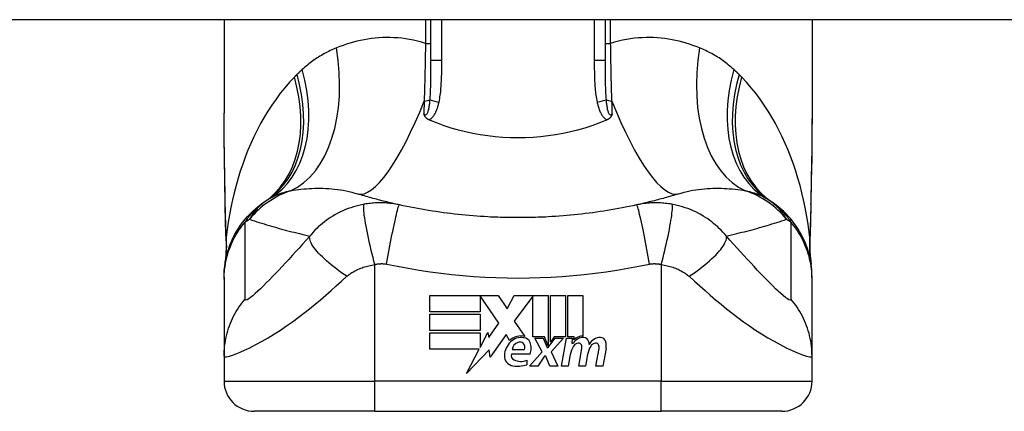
# Model space of a CAD drawing. Header units: inches. Extents: x 7 to 228, y 17 to 114.
# Tile 78 of 143: x 30.495 to 31.781, y 112.274 to 112.785. Entities that reach past the tile are written whole.
import ezdxf

# ---------------------------------------------------------------- set-up
doc = ezdxf.new("R2010")
doc.units = ezdxf.units.IN
doc.header["$MEASUREMENT"] = 0
doc.layers.add('Visible Edges(ANSI)', color=7, linetype='Continuous', lineweight=25)
doc.layers.add('Visible Tangent Edges(ANSI)', color=7, linetype='Continuous', lineweight=25)

msp = doc.modelspace()

# ---------------------------------------------------------------- linework, layer by layer
at = {"layer": 'Visible Edges(ANSI)'}
for p, q in [((54.9486, 112.7852), (7.3436, 112.7852)), ((30.7622, 112.7852), (30.7622, 112.6632)), ((31.0319, 112.7852), (31.0319, 112.7318)), ((31.2603, 112.7318), (31.2603, 112.7852)), ((31.53, 112.7852), (31.53, 112.6632)), ((30.7622, 112.4491), (30.7622, 112.4466)), ((31.53, 112.4466), (31.53, 112.4491)), ((30.7622, 112.4466), (30.7622, 112.3462)), ((31.53, 112.3462), (31.53, 112.4466)), ((31.0308, 112.4254), (31.12, 112.4254)), ((31.0308, 112.404), (31.0308, 112.4254)), ((31.0966, 112.425), (31.0966, 112.404)), ((31.1212, 112.3892), (31.0966, 112.425)), ((31.12, 112.4254), (31.1318, 112.408)), ((31.1318, 112.408), (31.141, 112.4254)), ((31.141, 112.4254), (31.1856, 112.4254)), ((31.1656, 112.4246), (31.1412, 112.3919)), ((31.1656, 112.3715), (31.1656, 112.4246)), ((31.1856, 112.4254), (31.1856, 112.3597)), ((31.1884, 112.3646), (31.1884, 112.4254)), ((31.1884, 112.4254), (31.2082, 112.4254)), ((31.2082, 112.4254), (31.2082, 112.3715)), ((31.211, 112.3715), (31.211, 112.4254)), ((31.211, 112.4254), (31.2308, 112.4254)), ((31.2308, 112.4254), (31.2308, 112.3724)), ((31.0966, 112.404), (31.0308, 112.404)), ((31.0308, 112.3798), (31.0308, 112.4012)), ((31.0308, 112.4012), (31.0966, 112.4012)), ((31.0966, 112.4012), (31.0966, 112.3798)), ((31.1081, 112.3705), (31.1212, 112.3892)), ((31.1412, 112.3919), (31.155, 112.372)), ((31.0966, 112.3798), (31.0308, 112.3798)), ((31.0308, 112.3768), (31.0966, 112.3768)), ((31.0308, 112.3554), (31.0308, 112.3768)), ((31.0966, 112.3576), (31.1068, 112.3772)), ((31.0966, 112.3768), (31.0966, 112.3576)), ((31.1068, 112.3772), (31.1081, 112.3705)), ((31.1304, 112.3743), (31.1095, 112.345)), ((31.1351, 112.3666), (31.1304, 112.3743)), ((31.1806, 112.3715), (31.1656, 112.3715)), ((31.1856, 112.3597), (31.1806, 112.3715)), ((31.1934, 112.3715), (31.1884, 112.3646)), ((31.2082, 112.3715), (31.1934, 112.3715)), ((31.2192, 112.3715), (31.211, 112.3715)), ((31.2189, 112.3674), (31.2192, 112.3715)), ((31.1774, 112.3518), (31.1682, 112.3696)), ((31.1682, 112.3696), (31.179, 112.3696)), ((31.179, 112.3696), (31.1842, 112.3574)), ((31.1856, 112.3574), (31.1945, 112.3696)), ((31.2054, 112.3696), (31.1892, 112.3519)), ((31.1945, 112.3696), (31.2054, 112.3696)), ((31.2028, 112.3332), (31.2092, 112.3696)), ((31.2092, 112.3696), (31.2168, 112.3696)), ((31.2168, 112.3696), (31.2163, 112.3632)), ((31.2163, 112.3632), (31.2182, 112.3632)), ((30.7622, 112.3462), (30.7622, 112.3137)), ((31.0955, 112.3554), (31.0308, 112.3554)), ((31.0789, 112.3236), (31.0955, 112.3554)), ((31.1082, 112.3544), (31.0789, 112.3236)), ((31.1095, 112.345), (31.1082, 112.3544)), ((31.1618, 112.349), (31.1374, 112.349)), ((31.1384, 112.355), (31.1544, 112.355)), ((31.161, 112.3332), (31.1774, 112.3518)), ((31.1808, 112.3462), (31.1718, 112.3332)), ((31.1824, 112.3462), (31.1808, 112.3462)), ((31.1874, 112.3332), (31.1824, 112.3462)), ((31.1842, 112.3574), (31.1856, 112.3574)), ((31.1892, 112.3519), (31.1982, 112.3332)), ((31.2143, 112.3482), (31.2116, 112.3332)), ((31.2254, 112.3332), (31.2295, 112.3562)), ((31.2369, 112.3482), (31.2342, 112.3332)), ((31.2478, 112.3332), (31.2519, 112.3562)), ((31.2611, 112.3561), (31.2566, 112.3332)), ((31.53, 112.3137), (31.53, 112.3462)), ((31.1574, 112.341), (31.1574, 112.335)), ((31.1718, 112.3332), (31.161, 112.3332)), ((31.1982, 112.3332), (31.1874, 112.3332)), ((31.2116, 112.3332), (31.2028, 112.3332)), ((31.2342, 112.3332), (31.2254, 112.3332)), ((31.2566, 112.3332), (31.2478, 112.3332)), ((30.9591, 112.2743), (30.8016, 112.2743)), ((30.9591, 112.2743), (31.3331, 112.2743)), ((31.4906, 112.2743), (31.3331, 112.2743))]:
    msp.add_line(p, q, dxfattribs=at)
at = {"layer": 'Visible Edges(ANSI)', "flags": 128}
for points in [[(30.7637, 112.5447), (30.7632, 112.5748), (30.7627, 112.6047), (30.7624, 112.6342), (30.7622, 112.6632)], [(31.0301, 112.6544), (31.0297, 112.6546), (31.0292, 112.6548), (31.0288, 112.6551), (31.0283, 112.6553), (31.0279, 112.6556), (31.0275, 112.6559), (31.0271, 112.6562), (31.0267, 112.6565), (31.0264, 112.6568), (31.026, 112.6572), (31.0257, 112.6575), (31.0254, 112.6579), (31.0251, 112.6582), (31.0249, 112.6586), (31.0246, 112.659), (31.0244, 112.6593), (31.0242, 112.6597), (31.024, 112.6601), (31.0239, 112.6605), (31.0237, 112.6608), (31.0236, 112.6612), (31.0234, 112.6616), (31.0233, 112.662), (31.0232, 112.6624)], [(31.0319, 112.6536), (31.0319, 112.6537), (31.0318, 112.6537), (31.0317, 112.6537), (31.0316, 112.6538), (31.0316, 112.6538), (31.0315, 112.6538), (31.0314, 112.6539), (31.0313, 112.6539), (31.0313, 112.6539), (31.0312, 112.654), (31.0311, 112.654), (31.031, 112.654), (31.031, 112.6541), (31.0309, 112.6541), (31.0308, 112.6541), (31.0307, 112.6542), (31.0307, 112.6542), (31.0306, 112.6542), (31.0305, 112.6542), (31.0304, 112.6543), (31.0304, 112.6543), (31.0303, 112.6543), (31.0302, 112.6544), (31.0301, 112.6544)], [(31.2621, 112.6544), (31.262, 112.6544), (31.2619, 112.6543), (31.2618, 112.6543), (31.2618, 112.6543), (31.2617, 112.6542), (31.2616, 112.6542), (31.2615, 112.6542), (31.2615, 112.6542), (31.2614, 112.6541), (31.2613, 112.6541), (31.2612, 112.6541), (31.2612, 112.654), (31.2611, 112.654), (31.261, 112.654), (31.2609, 112.6539), (31.2609, 112.6539), (31.2608, 112.6539), (31.2607, 112.6538), (31.2607, 112.6538), (31.2606, 112.6538), (31.2605, 112.6537), (31.2604, 112.6537), (31.2604, 112.6537), (31.2603, 112.6536)], [(31.269, 112.6624), (31.2689, 112.662), (31.2688, 112.6616), (31.2687, 112.6612), (31.2685, 112.6608), (31.2684, 112.6605), (31.2682, 112.6601), (31.268, 112.6597), (31.2678, 112.6593), (31.2676, 112.659), (31.2673, 112.6586), (31.2671, 112.6582), (31.2668, 112.6579), (31.2665, 112.6575), (31.2662, 112.6572), (31.2658, 112.6568), (31.2655, 112.6565), (31.2651, 112.6562), (31.2647, 112.6559), (31.2643, 112.6556), (31.2639, 112.6553), (31.2634, 112.6551), (31.263, 112.6548), (31.2625, 112.6546), (31.2621, 112.6544)], [(31.53, 112.6632), (31.5298, 112.6342), (31.5295, 112.6047), (31.529, 112.5748), (31.5285, 112.5447)], [(31.2603, 112.6536), (31.2514, 112.6501), (31.2424, 112.6468), (31.2332, 112.6438), (31.2239, 112.6412), (31.2144, 112.6388), (31.2049, 112.6367), (31.1952, 112.635), (31.1854, 112.6335), (31.1756, 112.6324), (31.1658, 112.6316), (31.1559, 112.6311), (31.146, 112.631), (31.1361, 112.6311), (31.1262, 112.6316), (31.1163, 112.6324), (31.1065, 112.6335), (31.0968, 112.635), (31.0872, 112.6367), (31.0777, 112.6388), (31.0683, 112.6412), (31.059, 112.6438), (31.0498, 112.6468), (31.0408, 112.6501), (31.0319, 112.6536)], [(30.9914, 112.5435), (30.989, 112.5441), (30.9866, 112.5446), (30.9843, 112.5451), (30.982, 112.5457), (30.9796, 112.5462), (30.9773, 112.5468), (30.975, 112.5474), (30.9727, 112.5479), (30.9704, 112.5485), (30.9681, 112.5491), (30.9658, 112.5497), (30.9635, 112.5503), (30.9612, 112.5509), (30.959, 112.5515), (30.9567, 112.5521), (30.9544, 112.5527), (30.9522, 112.5534), (30.9499, 112.554), (30.9477, 112.5547), (30.9455, 112.5553), (30.9432, 112.556), (30.941, 112.5567), (30.9388, 112.5573), (30.9366, 112.558)], [(31.3556, 112.558), (31.3534, 112.5573), (31.3512, 112.5567), (31.349, 112.556), (31.3467, 112.5553), (31.3445, 112.5547), (31.3423, 112.554), (31.34, 112.5534), (31.3378, 112.5527), (31.3355, 112.5521), (31.3333, 112.5515), (31.331, 112.5509), (31.3287, 112.5503), (31.3264, 112.5497), (31.3241, 112.5491), (31.3218, 112.5485), (31.3195, 112.5479), (31.3172, 112.5474), (31.3149, 112.5468), (31.3126, 112.5462), (31.3102, 112.5457), (31.3079, 112.5451), (31.3056, 112.5446), (31.3032, 112.5441), (31.3008, 112.5435)], [(30.7622, 112.4491), (30.7623, 112.4537), (30.7626, 112.4584), (30.7631, 112.4631), (30.7637, 112.4678), (30.7646, 112.4725), (30.7657, 112.4772), (30.7669, 112.4819), (30.7684, 112.4866), (30.77, 112.4912), (30.7718, 112.4957), (30.7739, 112.5002), (30.7761, 112.5046), (30.7785, 112.5088), (30.7811, 112.513), (30.7838, 112.5171), (30.7867, 112.521), (30.7897, 112.5248), (30.7929, 112.5285), (30.7962, 112.532), (30.7997, 112.5353), (30.8032, 112.5385), (30.8068, 112.5415), (30.8106, 112.5444), (30.8144, 112.547)], [(30.765, 112.4966), (30.7642, 112.5204), (30.7637, 112.5447)], [(31.1067, 112.528), (31.1019, 112.5283), (31.097, 112.5286), (31.0922, 112.5289), (31.0873, 112.5293), (31.0825, 112.5297), (31.0776, 112.5301), (31.0728, 112.5306), (31.0679, 112.5311), (31.0631, 112.5317), (31.0583, 112.5322), (31.0535, 112.5328), (31.0486, 112.5334), (31.0438, 112.5341), (31.039, 112.5348), (31.0342, 112.5355), (31.0294, 112.5363), (31.0246, 112.5371), (31.0199, 112.5379), (31.0151, 112.5388), (31.0103, 112.5397), (31.0056, 112.5406), (31.0008, 112.5415), (30.9961, 112.5425), (30.9914, 112.5435)], [(31.3008, 112.5435), (31.2961, 112.5425), (31.2914, 112.5415), (31.2866, 112.5406), (31.2819, 112.5397), (31.2771, 112.5388), (31.2724, 112.5379), (31.2676, 112.5371), (31.2628, 112.5363), (31.258, 112.5355), (31.2532, 112.5348), (31.2484, 112.5341), (31.2436, 112.5334), (31.2388, 112.5328), (31.2339, 112.5322), (31.2291, 112.5317), (31.2243, 112.5311), (31.2194, 112.5306), (31.2146, 112.5301), (31.2097, 112.5297), (31.2049, 112.5293), (31.2, 112.5289), (31.1952, 112.5286), (31.1903, 112.5283), (31.1855, 112.528)], [(31.53, 112.4491), (31.5299, 112.4537), (31.5296, 112.4584), (31.5291, 112.4631), (31.5285, 112.4678), (31.5276, 112.4725), (31.5266, 112.4772), (31.5253, 112.4819), (31.5239, 112.4866), (31.5222, 112.4912), (31.5204, 112.4957), (31.5183, 112.5002), (31.5161, 112.5046), (31.5137, 112.5088), (31.5112, 112.513), (31.5084, 112.5171), (31.5055, 112.521), (31.5025, 112.5248), (31.4993, 112.5285), (31.496, 112.532), (31.4925, 112.5353), (31.489, 112.5385), (31.4854, 112.5415), (31.4816, 112.5444), (31.4778, 112.547)], [(31.5285, 112.5447), (31.528, 112.5204), (31.5272, 112.4966)], [(31.1855, 112.528), (31.1822, 112.5278), (31.1789, 112.5277), (31.1756, 112.5276), (31.1724, 112.5274), (31.1691, 112.5273), (31.1658, 112.5272), (31.1625, 112.5271), (31.1592, 112.5271), (31.1559, 112.527), (31.1527, 112.527), (31.1494, 112.527), (31.1461, 112.527), (31.1428, 112.527), (31.1395, 112.527), (31.1363, 112.527), (31.133, 112.5271), (31.1297, 112.5271), (31.1264, 112.5272), (31.1231, 112.5273), (31.1199, 112.5274), (31.1166, 112.5276), (31.1133, 112.5277), (31.11, 112.5278), (31.1067, 112.528)], [(30.765, 112.4966), (30.765, 112.4814), (30.7635, 112.4663)], [(31.5272, 112.4966), (31.5272, 112.4814), (31.5287, 112.4663)]]:
    msp.add_lwpolyline(points, dxfattribs=at)
at = {"layer": 'Visible Edges(ANSI)'}
for centre, radius, start, end in [((30.8834, 112.4511), 0.1181, 121.3001, 123.5208), ((31.4088, 112.4511), 0.1181, 56.4792, 58.6999), ((31.1461, 112.0545), 0.5938, 123.5208, 123.9621), ((31.1461, 112.0545), 0.5938, 56.0379, 56.4792), ((31.1501, 112.3506), 0.022, 77.079, 133.1785), ((31.2305, 112.3564), 0.016, 88.7952, 136.5849), ((31.1547, 112.3458), 0.0265, 134.1684, 176.5646), ((31.1501, 112.3506), 0.0199, 80.4085, 134.1684), ((31.1495, 112.3537), 0.0112, 109.3797, 172.9975), ((31.1483, 112.3573), 0.0073, 51.1652, 109.3797), ((31.1488, 112.3581), 0.00637, 331.4547, 51.1652), ((31.1526, 112.3601), 0.0101, 23.8445, 85.0802), ((31.1446, 112.3566), 0.0188, 336.1555, 23.8445), ((31.2448, 112.3428), 0.031, 147.5992, 170), ((31.2317, 112.3546), 0.016, 89.4776, 147.4114), ((31.2257, 112.3549), 0.0084, 96.03, 147.5992), ((31.2253, 112.3593), 0.004, 23.5571, 96.03), ((31.2214, 112.3576), 0.0082, 350, 23.5571), ((31.2318, 112.3638), 0.00676, 16.9928, 89.4776), ((31.2675, 112.3433), 0.031, 148.5584, 170.8257), ((31.2199, 112.3602), 0.0192, 3.6169, 16.9928), ((31.2537, 112.3542), 0.0164, 89.6788, 153.9508), ((31.2481, 112.3549), 0.0084, 96.1027, 147.6083), ((31.2477, 112.3593), 0.004, 23.5487, 96.1027), ((31.2438, 112.3576), 0.0082, 349.9922, 23.5487), ((31.2538, 112.3636), 0.007, 18.4748, 89.6788), ((31.2422, 112.3597), 0.0192, 349, 18.4748), ((31.1414, 112.3466), 0.0132, 176.5646, 261.5605), ((31.1436, 112.3472), 0.0064, 163.5261, 244.6784), ((31.1454, 112.3737), 0.0405, 261.5605, 287.3343), ((31.1496, 112.3599), 0.0205, 244.6784, 292.5609), ((30.8016, 112.3137), 0.0394, 180, 270), ((31.4906, 112.3137), 0.0394, 270, 0)]:
    msp.add_arc(centre, radius, start, end, dxfattribs=at)
at = {"layer": 'Visible Tangent Edges(ANSI)'}
for p, q in [((31.0252, 112.7852), (31.0252, 112.7542)), ((31.0465, 112.7318), (31.0465, 112.7852)), ((31.2457, 112.7852), (31.2457, 112.7318)), ((31.267, 112.7542), (31.267, 112.7852)), ((31.0252, 112.7542), (31.0319, 112.7542)), ((31.2603, 112.7542), (31.267, 112.7542)), ((31.0465, 112.7318), (31.0319, 112.7318)), ((31.2603, 112.7318), (31.2457, 112.7318)), ((30.9591, 112.3137), (30.9591, 112.4658)), ((31.3331, 112.4658), (31.3331, 112.3137)), ((30.7622, 112.3137), (30.9591, 112.3137)), ((31.3331, 112.3137), (30.9591, 112.3137)), ((30.9591, 112.2743), (30.9591, 112.3137)), ((31.3331, 112.2743), (31.3331, 112.3137)), ((31.3331, 112.3137), (31.53, 112.3137))]:
    msp.add_line(p, q, dxfattribs=at)
at = {"layer": 'Visible Tangent Edges(ANSI)', "flags": 128}
for points in [[(31.0252, 112.7542), (31.02, 112.7558), (31.0148, 112.7572), (31.0096, 112.7583), (31.0045, 112.7594), (30.9993, 112.7602), (30.9942, 112.7609), (30.9891, 112.7614), (30.9841, 112.7617), (30.9791, 112.7619), (30.9741, 112.7619), (30.9691, 112.7618), (30.9642, 112.7615), (30.9594, 112.7611), (30.9546, 112.7605), (30.9498, 112.7598), (30.945, 112.759), (30.9404, 112.7581), (30.9357, 112.757), (30.9312, 112.7559), (30.9266, 112.7546), (30.9221, 112.7532), (30.9177, 112.7517), (30.9134, 112.7501), (30.9091, 112.7484)], [(31.3831, 112.7484), (31.3788, 112.7501), (31.3745, 112.7517), (31.3701, 112.7532), (31.3656, 112.7546), (31.3611, 112.7559), (31.3565, 112.757), (31.3518, 112.7581), (31.3472, 112.759), (31.3424, 112.7598), (31.3377, 112.7605), (31.3328, 112.7611), (31.328, 112.7615), (31.3231, 112.7618), (31.3181, 112.7619), (31.3132, 112.7619), (31.3081, 112.7617), (31.3031, 112.7614), (31.298, 112.7609), (31.2929, 112.7602), (31.2877, 112.7594), (31.2826, 112.7583), (31.2774, 112.7572), (31.2722, 112.7558), (31.267, 112.7542)], [(30.9091, 112.7484), (30.907, 112.7476), (30.905, 112.7467), (30.903, 112.7458), (30.901, 112.7449), (30.899, 112.7439), (30.8971, 112.743), (30.8951, 112.7419), (30.8932, 112.7409), (30.8912, 112.7398), (30.8893, 112.7387), (30.8874, 112.7376), (30.8856, 112.7365), (30.8837, 112.7353), (30.8819, 112.7341), (30.88, 112.7328), (30.8782, 112.7315), (30.8764, 112.7302), (30.8746, 112.7289), (30.8729, 112.7275), (30.8711, 112.7261), (30.8694, 112.7247), (30.8677, 112.7232), (30.866, 112.7217), (30.8643, 112.7202)], [(31.0252, 112.7542), (31.0251, 112.751), (31.0251, 112.7478), (31.0251, 112.7446), (31.025, 112.7414), (31.0249, 112.7382), (31.0249, 112.735), (31.0248, 112.7318), (31.0248, 112.7286), (31.0247, 112.7255), (31.0247, 112.7223), (31.0246, 112.7191), (31.0245, 112.716), (31.0245, 112.7129), (31.0244, 112.7097), (31.0243, 112.7066), (31.0242, 112.7035), (31.0241, 112.7004), (31.0241, 112.6973), (31.024, 112.6942), (31.0239, 112.6912), (31.0238, 112.6881), (31.0237, 112.6851), (31.0236, 112.6821), (31.0235, 112.6791)], [(31.2687, 112.6791), (31.2686, 112.6821), (31.2685, 112.6851), (31.2684, 112.6881), (31.2683, 112.6912), (31.2682, 112.6942), (31.2681, 112.6973), (31.2681, 112.7004), (31.268, 112.7035), (31.2679, 112.7066), (31.2678, 112.7097), (31.2678, 112.7129), (31.2677, 112.716), (31.2676, 112.7191), (31.2676, 112.7223), (31.2675, 112.7255), (31.2674, 112.7286), (31.2674, 112.7318), (31.2673, 112.735), (31.2673, 112.7382), (31.2672, 112.7414), (31.2672, 112.7446), (31.2671, 112.7478), (31.2671, 112.751), (31.267, 112.7542)], [(31.4279, 112.7202), (31.4262, 112.7217), (31.4245, 112.7232), (31.4228, 112.7247), (31.4211, 112.7261), (31.4193, 112.7275), (31.4176, 112.7289), (31.4158, 112.7302), (31.414, 112.7315), (31.4122, 112.7328), (31.4104, 112.7341), (31.4085, 112.7353), (31.4066, 112.7365), (31.4048, 112.7376), (31.4029, 112.7387), (31.401, 112.7398), (31.399, 112.7409), (31.3971, 112.7419), (31.3951, 112.743), (31.3932, 112.7439), (31.3912, 112.7449), (31.3892, 112.7458), (31.3872, 112.7467), (31.3852, 112.7476), (31.3831, 112.7484)], [(31.0319, 112.7318), (31.0319, 112.7296), (31.0319, 112.7273), (31.0319, 112.7251), (31.0319, 112.7229), (31.0319, 112.7207), (31.0319, 112.7185), (31.0319, 112.7163), (31.0319, 112.7141), (31.0319, 112.7119), (31.0318, 112.7098), (31.0318, 112.7076), (31.0318, 112.7055), (31.0318, 112.7034), (31.0317, 112.7012), (31.0317, 112.6991), (31.0316, 112.697), (31.0315, 112.695), (31.0315, 112.6929), (31.0314, 112.6908), (31.0313, 112.6888), (31.0312, 112.6868), (31.0311, 112.6848), (31.031, 112.6828), (31.0308, 112.6809)], [(31.043, 112.6777), (31.0434, 112.68), (31.0438, 112.6822), (31.0442, 112.6844), (31.0445, 112.6866), (31.0448, 112.6889), (31.0451, 112.6911), (31.0453, 112.6934), (31.0455, 112.6957), (31.0457, 112.6979), (31.0458, 112.7002), (31.0459, 112.7024), (31.0461, 112.7047), (31.0462, 112.7069), (31.0462, 112.7092), (31.0463, 112.7115), (31.0464, 112.7137), (31.0464, 112.716), (31.0464, 112.7182), (31.0465, 112.7205), (31.0465, 112.7228), (31.0465, 112.725), (31.0465, 112.7273), (31.0465, 112.7295), (31.0465, 112.7318)], [(31.2457, 112.7318), (31.2457, 112.7295), (31.2457, 112.7273), (31.2457, 112.725), (31.2457, 112.7228), (31.2457, 112.7205), (31.2458, 112.7182), (31.2458, 112.716), (31.2459, 112.7137), (31.2459, 112.7115), (31.246, 112.7092), (31.2461, 112.7069), (31.2461, 112.7047), (31.2463, 112.7024), (31.2464, 112.7002), (31.2465, 112.6979), (31.2467, 112.6957), (31.2469, 112.6934), (31.2471, 112.6911), (31.2474, 112.6889), (31.2477, 112.6866), (31.248, 112.6844), (31.2484, 112.6822), (31.2488, 112.68), (31.2493, 112.6777)], [(31.2614, 112.6809), (31.2613, 112.6828), (31.2611, 112.6848), (31.261, 112.6868), (31.2609, 112.6888), (31.2608, 112.6908), (31.2607, 112.6929), (31.2607, 112.695), (31.2606, 112.697), (31.2605, 112.6991), (31.2605, 112.7012), (31.2605, 112.7034), (31.2604, 112.7055), (31.2604, 112.7076), (31.2604, 112.7098), (31.2603, 112.7119), (31.2603, 112.7141), (31.2603, 112.7163), (31.2603, 112.7185), (31.2603, 112.7207), (31.2603, 112.7229), (31.2603, 112.7251), (31.2603, 112.7273), (31.2603, 112.7296), (31.2603, 112.7318)], [(30.8643, 112.7202), (30.864, 112.72), (30.8637, 112.7197), (30.8634, 112.7194), (30.8631, 112.7192), (30.8629, 112.7189), (30.8626, 112.7186), (30.8623, 112.7184), (30.862, 112.7181), (30.8617, 112.7178), (30.8614, 112.7175), (30.8611, 112.7173), (30.8609, 112.717), (30.8606, 112.7167), (30.8603, 112.7164), (30.86, 112.7162), (30.8597, 112.7159), (30.8594, 112.7156), (30.8592, 112.7153), (30.8589, 112.7151), (30.8586, 112.7148), (30.8583, 112.7145), (30.858, 112.7142), (30.8578, 112.714), (30.8575, 112.7137)], [(31.4347, 112.7137), (31.4344, 112.714), (31.4342, 112.7142), (31.4339, 112.7145), (31.4336, 112.7148), (31.4333, 112.7151), (31.433, 112.7153), (31.4328, 112.7156), (31.4325, 112.7159), (31.4322, 112.7162), (31.4319, 112.7164), (31.4316, 112.7167), (31.4314, 112.717), (31.4311, 112.7173), (31.4308, 112.7175), (31.4305, 112.7178), (31.4302, 112.7181), (31.4299, 112.7184), (31.4296, 112.7186), (31.4294, 112.7189), (31.4291, 112.7192), (31.4288, 112.7194), (31.4285, 112.7197), (31.4282, 112.72), (31.4279, 112.7202)], [(30.8541, 112.7103), (30.8478, 112.7035), (30.8416, 112.6965), (30.8357, 112.6892), (30.8301, 112.6817), (30.8247, 112.6739), (30.8195, 112.666), (30.8146, 112.6579), (30.8099, 112.6496), (30.8055, 112.6412), (30.8012, 112.6326), (30.7973, 112.6239), (30.7935, 112.615), (30.7899, 112.606), (30.7866, 112.5969), (30.7835, 112.5877), (30.7806, 112.5784), (30.7779, 112.569), (30.7755, 112.5595), (30.7732, 112.55), (30.7712, 112.5404), (30.7694, 112.5307), (30.7678, 112.5211), (30.7664, 112.5114), (30.7652, 112.5016)], [(30.8575, 112.7137), (30.8573, 112.7135), (30.8572, 112.7134), (30.8571, 112.7133), (30.8569, 112.7131), (30.8568, 112.713), (30.8566, 112.7128), (30.8565, 112.7127), (30.8564, 112.7126), (30.8562, 112.7124), (30.8561, 112.7123), (30.8559, 112.7121), (30.8558, 112.712), (30.8557, 112.7119), (30.8555, 112.7117), (30.8554, 112.7116), (30.8552, 112.7114), (30.8551, 112.7113), (30.855, 112.7111), (30.8548, 112.711), (30.8547, 112.7109), (30.8545, 112.7107), (30.8544, 112.7106), (30.8543, 112.7104), (30.8541, 112.7103)], [(31.4381, 112.7103), (31.4379, 112.7104), (31.4378, 112.7106), (31.4377, 112.7107), (31.4375, 112.7109), (31.4374, 112.711), (31.4372, 112.7111), (31.4371, 112.7113), (31.437, 112.7114), (31.4368, 112.7116), (31.4367, 112.7117), (31.4365, 112.7119), (31.4364, 112.712), (31.4363, 112.7121), (31.4361, 112.7123), (31.436, 112.7124), (31.4358, 112.7126), (31.4357, 112.7127), (31.4356, 112.7128), (31.4354, 112.713), (31.4353, 112.7131), (31.4351, 112.7133), (31.435, 112.7134), (31.4349, 112.7135), (31.4347, 112.7137)], [(31.527, 112.5016), (31.5258, 112.5114), (31.5244, 112.5211), (31.5228, 112.5307), (31.521, 112.5404), (31.519, 112.55), (31.5167, 112.5595), (31.5143, 112.569), (31.5116, 112.5784), (31.5087, 112.5877), (31.5056, 112.5969), (31.5023, 112.606), (31.4987, 112.615), (31.495, 112.6238), (31.491, 112.6326), (31.4868, 112.6412), (31.4823, 112.6496), (31.4776, 112.6579), (31.4727, 112.666), (31.4675, 112.6739), (31.4621, 112.6817), (31.4565, 112.6892), (31.4506, 112.6965), (31.4445, 112.7035), (31.4381, 112.7103)], [(31.0308, 112.6809), (31.0307, 112.6795), (31.0306, 112.6781), (31.0304, 112.6768), (31.0303, 112.6754), (31.0301, 112.6741), (31.0299, 112.6728), (31.0298, 112.6715), (31.0295, 112.6703), (31.0293, 112.6691), (31.0291, 112.6679), (31.0288, 112.6668), (31.0285, 112.6657), (31.0282, 112.6647), (31.0279, 112.6638), (31.0275, 112.6629), (31.0271, 112.6622), (31.0266, 112.6616), (31.0262, 112.6612), (31.0257, 112.6609), (31.0252, 112.6608), (31.0246, 112.661), (31.0241, 112.6613), (31.0236, 112.6617), (31.0232, 112.6624)], [(31.269, 112.6624), (31.2686, 112.6617), (31.2681, 112.6613), (31.2676, 112.661), (31.267, 112.6608), (31.2665, 112.6609), (31.266, 112.6612), (31.2656, 112.6616), (31.2651, 112.6622), (31.2647, 112.6629), (31.2643, 112.6638), (31.264, 112.6647), (31.2637, 112.6657), (31.2634, 112.6668), (31.2631, 112.6679), (31.2629, 112.6691), (31.2627, 112.6703), (31.2625, 112.6715), (31.2623, 112.6728), (31.2621, 112.6741), (31.2619, 112.6754), (31.2618, 112.6768), (31.2616, 112.6781), (31.2615, 112.6795), (31.2614, 112.6809)], [(31.0235, 112.6791), (31.0235, 112.6784), (31.0235, 112.6777), (31.0235, 112.677), (31.0235, 112.6763), (31.0234, 112.6756), (31.0234, 112.6749), (31.0234, 112.6742), (31.0234, 112.6735), (31.0234, 112.6728), (31.0234, 112.6721), (31.0234, 112.6714), (31.0233, 112.6707), (31.0233, 112.67), (31.0233, 112.6693), (31.0233, 112.6686), (31.0233, 112.6679), (31.0233, 112.6672), (31.0233, 112.6665), (31.0232, 112.6658), (31.0232, 112.6651), (31.0232, 112.6644), (31.0232, 112.6637), (31.0232, 112.663), (31.0232, 112.6624)], [(31.0301, 112.6544), (31.0311, 112.655), (31.032, 112.6557), (31.0329, 112.6564), (31.0337, 112.6572), (31.0345, 112.6581), (31.0352, 112.6589), (31.0359, 112.6598), (31.0365, 112.6608), (31.0371, 112.6617), (31.0377, 112.6627), (31.0382, 112.6637), (31.0387, 112.6647), (31.0392, 112.6658), (31.0396, 112.6668), (31.0401, 112.6679), (31.0405, 112.669), (31.0408, 112.67), (31.0412, 112.6711), (31.0415, 112.6722), (31.0419, 112.6733), (31.0422, 112.6744), (31.0424, 112.6755), (31.0427, 112.6766), (31.043, 112.6777)], [(31.2493, 112.6777), (31.2495, 112.6766), (31.2498, 112.6755), (31.2501, 112.6744), (31.2504, 112.6733), (31.2507, 112.6722), (31.251, 112.6711), (31.2514, 112.67), (31.2517, 112.669), (31.2521, 112.6679), (31.2526, 112.6668), (31.253, 112.6658), (31.2535, 112.6647), (31.254, 112.6637), (31.2545, 112.6627), (31.2551, 112.6617), (31.2557, 112.6608), (31.2563, 112.6598), (31.257, 112.6589), (31.2577, 112.6581), (31.2585, 112.6572), (31.2593, 112.6564), (31.2602, 112.6557), (31.2611, 112.655), (31.2621, 112.6544)], [(31.269, 112.6624), (31.269, 112.663), (31.269, 112.6637), (31.269, 112.6644), (31.269, 112.6651), (31.269, 112.6658), (31.269, 112.6665), (31.2689, 112.6672), (31.2689, 112.6679), (31.2689, 112.6686), (31.2689, 112.6693), (31.2689, 112.67), (31.2689, 112.6707), (31.2689, 112.6714), (31.2688, 112.6721), (31.2688, 112.6728), (31.2688, 112.6735), (31.2688, 112.6742), (31.2688, 112.6749), (31.2688, 112.6756), (31.2688, 112.6763), (31.2687, 112.677), (31.2687, 112.6777), (31.2687, 112.6784), (31.2687, 112.6791)], [(30.7639, 112.5453), (30.7638, 112.5503), (30.7637, 112.5553), (30.7636, 112.5603), (30.7635, 112.5653), (30.7634, 112.5703), (30.7633, 112.5753), (30.7632, 112.5803), (30.7632, 112.5853), (30.7631, 112.5902), (30.763, 112.5952), (30.7629, 112.6001), (30.7628, 112.6051), (30.7627, 112.61), (30.7627, 112.6149), (30.7626, 112.6198), (30.7625, 112.6247), (30.7625, 112.6295), (30.7624, 112.6344), (30.7624, 112.6392), (30.7623, 112.6441), (30.7623, 112.6489), (30.7623, 112.6537), (30.7623, 112.6585), (30.7622, 112.6632)], [(31.53, 112.6632), (31.53, 112.6585), (31.5299, 112.6537), (31.5299, 112.6489), (31.5299, 112.6441), (31.5298, 112.6392), (31.5298, 112.6344), (31.5297, 112.6295), (31.5297, 112.6247), (31.5296, 112.6198), (31.5295, 112.6149), (31.5295, 112.61), (31.5294, 112.6051), (31.5293, 112.6001), (31.5292, 112.5952), (31.5291, 112.5902), (31.529, 112.5853), (31.529, 112.5803), (31.5289, 112.5753), (31.5288, 112.5703), (31.5287, 112.5653), (31.5286, 112.5603), (31.5285, 112.5553), (31.5284, 112.5503), (31.5283, 112.5453)], [(30.8491, 112.5621), (30.8524, 112.5626), (30.8558, 112.5631), (30.8593, 112.5636), (30.8627, 112.564), (30.8663, 112.5644), (30.8698, 112.5647), (30.8734, 112.565), (30.877, 112.5652), (30.8806, 112.5653), (30.8842, 112.5654), (30.8879, 112.5654), (30.8916, 112.5653), (30.8953, 112.5651), (30.899, 112.5649), (30.9028, 112.5646), (30.9066, 112.5642), (30.9103, 112.5638), (30.9141, 112.5632), (30.9179, 112.5626), (30.9217, 112.5618), (30.9255, 112.561), (30.9292, 112.5601), (30.9329, 112.5591), (30.9366, 112.558)], [(31.3556, 112.558), (31.3593, 112.5591), (31.363, 112.5601), (31.3668, 112.561), (31.3705, 112.5618), (31.3743, 112.5626), (31.3781, 112.5632), (31.3819, 112.5638), (31.3856, 112.5642), (31.3894, 112.5646), (31.3932, 112.5649), (31.3969, 112.5651), (31.4006, 112.5653), (31.4043, 112.5654), (31.408, 112.5654), (31.4116, 112.5653), (31.4152, 112.5652), (31.4188, 112.565), (31.4224, 112.5647), (31.426, 112.5644), (31.4295, 112.564), (31.4329, 112.5636), (31.4364, 112.5631), (31.4398, 112.5626), (31.4431, 112.5621)], [(30.822, 112.552), (30.823, 112.5526), (30.824, 112.5532), (30.8249, 112.5537), (30.8259, 112.5542), (30.827, 112.5547), (30.828, 112.5552), (30.829, 112.5557), (30.8301, 112.5562), (30.8312, 112.5567), (30.8323, 112.5571), (30.8334, 112.5576), (30.8345, 112.558), (30.8356, 112.5584), (30.8368, 112.5588), (30.8379, 112.5592), (30.8391, 112.5595), (30.8403, 112.5599), (30.8415, 112.5603), (30.8427, 112.5606), (30.844, 112.5609), (30.8452, 112.5612), (30.8465, 112.5615), (30.8478, 112.5618), (30.8491, 112.5621)], [(31.4431, 112.5621), (31.4444, 112.5618), (31.4457, 112.5615), (31.447, 112.5612), (31.4482, 112.5609), (31.4495, 112.5606), (31.4507, 112.5603), (31.4519, 112.5599), (31.4531, 112.5595), (31.4543, 112.5592), (31.4554, 112.5588), (31.4566, 112.5584), (31.4577, 112.558), (31.4588, 112.5576), (31.4599, 112.5571), (31.461, 112.5567), (31.4621, 112.5562), (31.4632, 112.5557), (31.4642, 112.5552), (31.4652, 112.5547), (31.4663, 112.5542), (31.4673, 112.5537), (31.4682, 112.5532), (31.4692, 112.5526), (31.4702, 112.552)], [(30.7637, 112.5447), (30.7637, 112.5447), (30.7637, 112.5447), (30.7637, 112.5447), (30.7637, 112.5448), (30.7637, 112.5448), (30.7637, 112.5448), (30.7637, 112.5448), (30.7637, 112.5449), (30.7637, 112.5449), (30.7637, 112.5449), (30.7637, 112.5449), (30.7637, 112.545), (30.7638, 112.545), (30.7638, 112.545), (30.7638, 112.545), (30.7638, 112.5451), (30.7638, 112.5451), (30.7638, 112.5451), (30.7638, 112.5451), (30.7638, 112.5452), (30.7638, 112.5452), (30.7638, 112.5452), (30.7639, 112.5452), (30.7639, 112.5453)], [(30.7652, 112.5016), (30.7651, 112.5034), (30.765, 112.5052), (30.7649, 112.507), (30.7649, 112.5088), (30.7648, 112.5106), (30.7647, 112.5124), (30.7647, 112.5142), (30.7646, 112.516), (30.7645, 112.5178), (30.7645, 112.5196), (30.7644, 112.5214), (30.7644, 112.5232), (30.7643, 112.525), (30.7643, 112.5269), (30.7642, 112.5287), (30.7642, 112.5305), (30.7641, 112.5324), (30.7641, 112.5342), (30.764, 112.536), (30.764, 112.5379), (30.764, 112.5397), (30.7639, 112.5416), (30.7639, 112.5434), (30.7639, 112.5453)], [(30.7898, 112.5212), (30.7908, 112.5227), (30.7918, 112.5242), (30.7928, 112.5256), (30.7938, 112.527), (30.7948, 112.5283), (30.7958, 112.5296), (30.7968, 112.5308), (30.7978, 112.5321), (30.7988, 112.5332), (30.7999, 112.5344), (30.8009, 112.5355), (30.8019, 112.5365), (30.8029, 112.5376), (30.804, 112.5386), (30.805, 112.5396), (30.806, 112.5405), (30.807, 112.5414), (30.8081, 112.5423), (30.8091, 112.5431), (30.8102, 112.544), (30.8112, 112.5448), (30.8123, 112.5456), (30.8133, 112.5463), (30.8144, 112.547)], [(30.8182, 112.5496), (30.8168, 112.5486), (30.8155, 112.5477), (30.8142, 112.5468), (30.813, 112.5458), (30.8118, 112.5448), (30.8106, 112.5438), (30.8095, 112.5428), (30.8084, 112.5418), (30.8074, 112.5408), (30.8064, 112.5398), (30.8054, 112.5388), (30.8045, 112.5377), (30.8036, 112.5367), (30.8027, 112.5356), (30.8019, 112.5346), (30.801, 112.5335), (30.8003, 112.5324), (30.7995, 112.5313), (30.7988, 112.5303), (30.7981, 112.5292), (30.7974, 112.5281), (30.7967, 112.527), (30.7961, 112.5259), (30.7955, 112.5248)], [(30.9454, 112.5445), (30.9418, 112.5438), (30.9383, 112.543), (30.9348, 112.5421), (30.9313, 112.5411), (30.9278, 112.5399), (30.9243, 112.5387), (30.9209, 112.5374), (30.9175, 112.5359), (30.9142, 112.5344), (30.9109, 112.5327), (30.9076, 112.5309), (30.9043, 112.529), (30.9012, 112.5271), (30.8985, 112.5252), (30.8958, 112.5234), (30.8932, 112.5214), (30.8907, 112.5194), (30.8882, 112.5173), (30.8857, 112.5152), (30.8833, 112.5129), (30.8809, 112.5106), (30.8786, 112.5082), (30.8763, 112.5056), (30.8741, 112.503)], [(30.9591, 112.4658), (30.9579, 112.4703), (30.9568, 112.4748), (30.9556, 112.4795), (30.9545, 112.4842), (30.9534, 112.4889), (30.9523, 112.4936), (30.9513, 112.4982), (30.9503, 112.5028), (30.9494, 112.5072), (30.9485, 112.5115), (30.9477, 112.5157), (30.947, 112.5196), (30.9464, 112.5233), (30.9459, 112.5267), (30.9454, 112.5298), (30.9451, 112.5327), (30.9448, 112.5353), (30.9446, 112.5375), (30.9446, 112.5394), (30.9446, 112.541), (30.9447, 112.5423), (30.9448, 112.5433), (30.9451, 112.544), (30.9454, 112.5445)], [(30.9914, 112.5435), (30.9896, 112.5439), (30.9877, 112.5443), (30.9859, 112.5446), (30.9841, 112.5449), (30.9823, 112.5452), (30.9804, 112.5454), (30.9786, 112.5456), (30.9767, 112.5458), (30.9749, 112.546), (30.973, 112.5461), (30.9712, 112.5462), (30.9693, 112.5462), (30.9674, 112.5463), (30.9655, 112.5463), (30.9636, 112.5463), (30.9616, 112.5462), (30.9596, 112.5461), (30.9576, 112.546), (30.9556, 112.5458), (30.9535, 112.5456), (30.9515, 112.5454), (30.9495, 112.5451), (30.9474, 112.5448), (30.9454, 112.5445)], [(30.9744, 112.4664), (30.9752, 112.4711), (30.9761, 112.4758), (30.977, 112.4806), (30.9779, 112.4854), (30.9788, 112.4902), (30.9797, 112.495), (30.9806, 112.4997), (30.9815, 112.5044), (30.9825, 112.5089), (30.9833, 112.5132), (30.9842, 112.5173), (30.9851, 112.5212), (30.9859, 112.5249), (30.9866, 112.5282), (30.9874, 112.5312), (30.988, 112.5339), (30.9886, 112.5363), (30.9892, 112.5383), (30.9897, 112.54), (30.9902, 112.5414), (30.9905, 112.5424), (30.9909, 112.5431), (30.9911, 112.5434), (30.9914, 112.5435)], [(31.3469, 112.5445), (31.3448, 112.5448), (31.3427, 112.5451), (31.3407, 112.5454), (31.3386, 112.5456), (31.3366, 112.5458), (31.3346, 112.546), (31.3326, 112.5461), (31.3306, 112.5462), (31.3286, 112.5463), (31.3267, 112.5463), (31.3248, 112.5463), (31.3229, 112.5462), (31.321, 112.5462), (31.3192, 112.5461), (31.3173, 112.546), (31.3155, 112.5458), (31.3136, 112.5456), (31.3118, 112.5454), (31.3099, 112.5452), (31.3081, 112.5449), (31.3063, 112.5446), (31.3045, 112.5443), (31.3026, 112.5439), (31.3008, 112.5435)], [(31.3178, 112.4664), (31.317, 112.4711), (31.3161, 112.4758), (31.3152, 112.4806), (31.3143, 112.4854), (31.3134, 112.4902), (31.3125, 112.495), (31.3116, 112.4997), (31.3107, 112.5044), (31.3098, 112.5089), (31.3089, 112.5132), (31.308, 112.5173), (31.3071, 112.5212), (31.3063, 112.5249), (31.3056, 112.5282), (31.3048, 112.5312), (31.3042, 112.5339), (31.3036, 112.5363), (31.303, 112.5383), (31.3025, 112.54), (31.302, 112.5414), (31.3017, 112.5424), (31.3013, 112.5431), (31.3011, 112.5434), (31.3008, 112.5435)], [(31.3331, 112.4658), (31.3343, 112.4703), (31.3354, 112.4748), (31.3366, 112.4795), (31.3377, 112.4842), (31.3388, 112.4889), (31.3399, 112.4936), (31.3409, 112.4982), (31.3419, 112.5028), (31.3428, 112.5072), (31.3437, 112.5115), (31.3445, 112.5157), (31.3452, 112.5196), (31.3458, 112.5233), (31.3463, 112.5267), (31.3468, 112.5298), (31.3471, 112.5327), (31.3474, 112.5353), (31.3476, 112.5375), (31.3476, 112.5394), (31.3476, 112.541), (31.3476, 112.5423), (31.3474, 112.5433), (31.3472, 112.544), (31.3469, 112.5445)], [(31.4181, 112.503), (31.4159, 112.5056), (31.4136, 112.5082), (31.4113, 112.5106), (31.4089, 112.5129), (31.4065, 112.5152), (31.404, 112.5173), (31.4015, 112.5194), (31.399, 112.5214), (31.3964, 112.5234), (31.3937, 112.5252), (31.391, 112.5271), (31.3879, 112.529), (31.3847, 112.5309), (31.3813, 112.5327), (31.3781, 112.5344), (31.3747, 112.5359), (31.3713, 112.5374), (31.3679, 112.5387), (31.3644, 112.5399), (31.3609, 112.5411), (31.3574, 112.5421), (31.3539, 112.543), (31.3504, 112.5438), (31.3469, 112.5445)], [(31.4967, 112.5248), (31.4961, 112.5259), (31.4955, 112.527), (31.4948, 112.5281), (31.4942, 112.5292), (31.4934, 112.5303), (31.4927, 112.5313), (31.492, 112.5324), (31.4912, 112.5335), (31.4903, 112.5346), (31.4895, 112.5356), (31.4886, 112.5367), (31.4877, 112.5377), (31.4868, 112.5388), (31.4858, 112.5398), (31.4848, 112.5408), (31.4838, 112.5418), (31.4827, 112.5428), (31.4816, 112.5438), (31.4804, 112.5448), (31.4792, 112.5458), (31.478, 112.5468), (31.4767, 112.5477), (31.4754, 112.5486), (31.474, 112.5496)], [(31.4778, 112.547), (31.4789, 112.5463), (31.4799, 112.5456), (31.481, 112.5448), (31.482, 112.544), (31.4831, 112.5431), (31.4841, 112.5423), (31.4852, 112.5414), (31.4862, 112.5405), (31.4872, 112.5396), (31.4883, 112.5386), (31.4893, 112.5376), (31.4903, 112.5365), (31.4913, 112.5355), (31.4924, 112.5344), (31.4934, 112.5332), (31.4944, 112.5321), (31.4954, 112.5308), (31.4964, 112.5296), (31.4974, 112.5283), (31.4984, 112.527), (31.4994, 112.5256), (31.5004, 112.5242), (31.5014, 112.5227), (31.5024, 112.5212)], [(31.5283, 112.5453), (31.5283, 112.5434), (31.5283, 112.5416), (31.5282, 112.5397), (31.5282, 112.5379), (31.5282, 112.536), (31.5281, 112.5342), (31.5281, 112.5324), (31.528, 112.5305), (31.528, 112.5287), (31.5279, 112.5269), (31.5279, 112.525), (31.5278, 112.5232), (31.5278, 112.5214), (31.5277, 112.5196), (31.5277, 112.5178), (31.5276, 112.516), (31.5276, 112.5142), (31.5275, 112.5124), (31.5274, 112.5106), (31.5273, 112.5088), (31.5273, 112.507), (31.5272, 112.5052), (31.5271, 112.5034), (31.527, 112.5016)], [(31.5285, 112.5447), (31.5285, 112.5447), (31.5285, 112.5447), (31.5285, 112.5447), (31.5285, 112.5448), (31.5285, 112.5448), (31.5285, 112.5448), (31.5285, 112.5448), (31.5285, 112.5449), (31.5285, 112.5449), (31.5285, 112.5449), (31.5285, 112.5449), (31.5285, 112.545), (31.5285, 112.545), (31.5284, 112.545), (31.5284, 112.545), (31.5284, 112.5451), (31.5284, 112.5451), (31.5284, 112.5451), (31.5284, 112.5451), (31.5284, 112.5452), (31.5284, 112.5452), (31.5284, 112.5452), (31.5284, 112.5452), (31.5283, 112.5453)], [(30.7622, 112.4466), (30.7623, 112.45), (30.7624, 112.4533), (30.7627, 112.4566), (30.763, 112.46), (30.7635, 112.4633), (30.764, 112.4666), (30.7647, 112.47), (30.7654, 112.4733), (30.7662, 112.4766), (30.7672, 112.4798), (30.7682, 112.4831), (30.7694, 112.4863), (30.7706, 112.4895), (30.7719, 112.4926), (30.7733, 112.4957), (30.7748, 112.4988), (30.7764, 112.5018), (30.7781, 112.5048), (30.7799, 112.5077), (30.7817, 112.5105), (30.7836, 112.5133), (30.7856, 112.516), (30.7877, 112.5186), (30.7898, 112.5212)], [(30.7898, 112.4207), (30.7898, 112.4249), (30.7898, 112.4291), (30.7898, 112.4333), (30.7898, 112.4375), (30.7898, 112.4417), (30.7898, 112.4458), (30.7898, 112.45), (30.7898, 112.4542), (30.7898, 112.4584), (30.7898, 112.4626), (30.7898, 112.4668), (30.7898, 112.471), (30.7898, 112.4751), (30.7898, 112.4793), (30.7898, 112.4835), (30.7898, 112.4877), (30.7898, 112.4919), (30.7898, 112.4961), (30.7898, 112.5003), (30.7898, 112.5044), (30.7898, 112.5086), (30.7898, 112.5128), (30.7898, 112.517), (30.7898, 112.5212)], [(30.7955, 112.5248), (30.7986, 112.5237), (30.8018, 112.5227), (30.805, 112.5217), (30.8082, 112.5207), (30.8114, 112.5197), (30.8146, 112.5187), (30.8178, 112.5177), (30.821, 112.5167), (30.8243, 112.5158), (30.8275, 112.5148), (30.8308, 112.5139), (30.8341, 112.513), (30.8373, 112.5121), (30.8406, 112.5112), (30.8439, 112.5103), (30.8472, 112.5095), (30.8506, 112.5086), (30.8539, 112.5078), (30.8572, 112.507), (30.8606, 112.5062), (30.864, 112.5054), (30.8673, 112.5046), (30.8707, 112.5038), (30.8741, 112.503)], [(31.4181, 112.503), (31.4215, 112.5038), (31.4249, 112.5046), (31.4282, 112.5054), (31.4316, 112.5062), (31.435, 112.507), (31.4383, 112.5078), (31.4416, 112.5086), (31.445, 112.5095), (31.4483, 112.5103), (31.4516, 112.5112), (31.4549, 112.5121), (31.4581, 112.513), (31.4614, 112.5139), (31.4647, 112.5148), (31.4679, 112.5158), (31.4712, 112.5167), (31.4744, 112.5177), (31.4776, 112.5187), (31.4808, 112.5197), (31.484, 112.5207), (31.4872, 112.5217), (31.4904, 112.5227), (31.4936, 112.5237), (31.4967, 112.5248)], [(31.53, 112.4466), (31.5299, 112.45), (31.5298, 112.4533), (31.5295, 112.4566), (31.5292, 112.46), (31.5287, 112.4633), (31.5282, 112.4666), (31.5276, 112.47), (31.5268, 112.4733), (31.526, 112.4766), (31.525, 112.4798), (31.524, 112.4831), (31.5229, 112.4863), (31.5216, 112.4895), (31.5203, 112.4926), (31.5189, 112.4957), (31.5174, 112.4988), (31.5158, 112.5018), (31.5141, 112.5048), (31.5123, 112.5077), (31.5105, 112.5105), (31.5086, 112.5133), (31.5066, 112.516), (31.5045, 112.5186), (31.5024, 112.5212)], [(31.5024, 112.5212), (31.5024, 112.517), (31.5024, 112.5128), (31.5024, 112.5086), (31.5024, 112.5044), (31.5024, 112.5003), (31.5024, 112.4961), (31.5024, 112.4919), (31.5024, 112.4877), (31.5024, 112.4835), (31.5024, 112.4793), (31.5024, 112.4751), (31.5024, 112.471), (31.5024, 112.4668), (31.5024, 112.4626), (31.5024, 112.4584), (31.5024, 112.4542), (31.5024, 112.45), (31.5024, 112.4458), (31.5024, 112.4417), (31.5024, 112.4375), (31.5024, 112.4333), (31.5024, 112.4291), (31.5024, 112.4249), (31.5024, 112.4207)], [(30.7652, 112.5016), (30.7652, 112.5015), (30.7652, 112.5013), (30.7652, 112.5011), (30.7651, 112.501), (30.7651, 112.5008), (30.7651, 112.5006), (30.7651, 112.5005), (30.7651, 112.5003), (30.7651, 112.5002), (30.7651, 112.5001), (30.7651, 112.4999), (30.7651, 112.4998), (30.7651, 112.4997), (30.7651, 112.4996), (30.7651, 112.4995), (30.7651, 112.4993), (30.7651, 112.4992), (30.7651, 112.4991), (30.7651, 112.499), (30.7651, 112.499), (30.7651, 112.4989), (30.7651, 112.4988), (30.7651, 112.4987), (30.7651, 112.4987)], [(30.8741, 112.503), (30.8694, 112.4977), (30.8648, 112.4925), (30.8602, 112.4873), (30.8556, 112.4823), (30.8512, 112.4774), (30.8467, 112.4725), (30.8423, 112.4678), (30.838, 112.4632), (30.8338, 112.4586), (30.8296, 112.4542), (30.8254, 112.45), (30.8214, 112.4458), (30.8174, 112.4418), (30.8136, 112.438), (30.8099, 112.4343), (30.8063, 112.431), (30.8029, 112.4278), (30.7997, 112.4251), (30.7969, 112.4228), (30.7944, 112.421), (30.7924, 112.4198), (30.7909, 112.4194), (30.79, 112.4196), (30.7898, 112.4207)], [(30.9226, 112.4504), (30.9192, 112.4527), (30.9157, 112.4551), (30.9122, 112.4576), (30.9089, 112.4601), (30.9055, 112.4627), (30.9023, 112.4653), (30.8992, 112.4679), (30.8961, 112.4705), (30.8933, 112.4731), (30.8906, 112.4757), (30.888, 112.4782), (30.8856, 112.4807), (30.8835, 112.4831), (30.8815, 112.4855), (30.8798, 112.4877), (30.8783, 112.4899), (30.877, 112.492), (30.8759, 112.4939), (30.8751, 112.4958), (30.8745, 112.4975), (30.8741, 112.4991), (30.8739, 112.5005), (30.8739, 112.5018), (30.8741, 112.503)], [(31.3696, 112.4504), (31.3731, 112.4527), (31.3765, 112.4551), (31.38, 112.4576), (31.3834, 112.4601), (31.3867, 112.4627), (31.3899, 112.4653), (31.393, 112.4679), (31.3961, 112.4705), (31.3989, 112.4731), (31.4017, 112.4757), (31.4042, 112.4782), (31.4066, 112.4807), (31.4087, 112.4831), (31.4107, 112.4855), (31.4124, 112.4877), (31.4139, 112.4899), (31.4152, 112.492), (31.4163, 112.4939), (31.4171, 112.4958), (31.4177, 112.4975), (31.4181, 112.4991), (31.4183, 112.5005), (31.4183, 112.5018), (31.4181, 112.503)], [(31.5024, 112.4207), (31.5022, 112.4196), (31.5013, 112.4194), (31.4998, 112.4198), (31.4978, 112.421), (31.4953, 112.4228), (31.4925, 112.4251), (31.4893, 112.4278), (31.4859, 112.431), (31.4824, 112.4343), (31.4786, 112.438), (31.4748, 112.4418), (31.4708, 112.4458), (31.4668, 112.45), (31.4626, 112.4542), (31.4585, 112.4586), (31.4542, 112.4632), (31.4499, 112.4678), (31.4455, 112.4725), (31.4411, 112.4774), (31.4366, 112.4823), (31.432, 112.4873), (31.4274, 112.4925), (31.4228, 112.4977), (31.4181, 112.503)], [(31.5271, 112.4987), (31.5271, 112.4987), (31.5271, 112.4988), (31.5271, 112.4989), (31.5271, 112.499), (31.5271, 112.499), (31.5271, 112.4991), (31.5271, 112.4992), (31.5271, 112.4993), (31.5271, 112.4995), (31.5271, 112.4996), (31.5271, 112.4997), (31.5271, 112.4998), (31.5271, 112.4999), (31.5271, 112.5001), (31.5271, 112.5002), (31.5271, 112.5003), (31.5271, 112.5005), (31.5271, 112.5006), (31.5271, 112.5008), (31.5271, 112.501), (31.5271, 112.5011), (31.527, 112.5013), (31.527, 112.5015), (31.527, 112.5016)], [(30.7651, 112.4987), (30.7651, 112.4986), (30.7651, 112.4985), (30.7651, 112.4984), (30.765, 112.4983), (30.765, 112.4982), (30.765, 112.4981), (30.765, 112.4981), (30.765, 112.498), (30.765, 112.4979), (30.765, 112.4978), (30.765, 112.4977), (30.765, 112.4976), (30.765, 112.4975), (30.765, 112.4974), (30.765, 112.4974), (30.765, 112.4973), (30.765, 112.4972), (30.765, 112.4971), (30.765, 112.497), (30.765, 112.4969), (30.765, 112.4968), (30.765, 112.4967), (30.765, 112.4967), (30.765, 112.4966)], [(31.5272, 112.4966), (31.5272, 112.4967), (31.5272, 112.4967), (31.5272, 112.4968), (31.5272, 112.4969), (31.5272, 112.497), (31.5272, 112.4971), (31.5272, 112.4972), (31.5272, 112.4973), (31.5272, 112.4974), (31.5272, 112.4974), (31.5272, 112.4975), (31.5272, 112.4976), (31.5272, 112.4977), (31.5272, 112.4978), (31.5272, 112.4979), (31.5272, 112.498), (31.5272, 112.4981), (31.5272, 112.4981), (31.5272, 112.4982), (31.5272, 112.4983), (31.5272, 112.4984), (31.5271, 112.4985), (31.5271, 112.4986), (31.5271, 112.4987)], [(30.9226, 112.4504), (30.9236, 112.4512), (30.9247, 112.4521), (30.9258, 112.4529), (30.9269, 112.4537), (30.928, 112.4545), (30.9292, 112.4553), (30.9304, 112.456), (30.9317, 112.4568), (30.933, 112.4575), (30.9343, 112.4582), (30.9357, 112.4589), (30.9372, 112.4596), (30.9389, 112.4603), (30.9407, 112.461), (30.9424, 112.4616), (30.9441, 112.4622), (30.9459, 112.4628), (30.9477, 112.4633), (30.9496, 112.4638), (30.9515, 112.4643), (30.9534, 112.4647), (30.9553, 112.4651), (30.9572, 112.4654), (30.9591, 112.4658)], [(30.9591, 112.4658), (30.9598, 112.4659), (30.9604, 112.4661), (30.9611, 112.4662), (30.9618, 112.4664), (30.9624, 112.4665), (30.9631, 112.4666), (30.9638, 112.4667), (30.9644, 112.4667), (30.9651, 112.4668), (30.9657, 112.4669), (30.9663, 112.4669), (30.967, 112.4669), (30.9676, 112.467), (30.9682, 112.467), (30.9689, 112.467), (30.9695, 112.4669), (30.9701, 112.4669), (30.9707, 112.4669), (30.9713, 112.4668), (30.972, 112.4668), (30.9726, 112.4667), (30.9732, 112.4666), (30.9738, 112.4665), (30.9744, 112.4664)], [(30.9744, 112.4664), (30.9886, 112.4637), (31.0027, 112.461), (31.0169, 112.4585), (31.0312, 112.4564), (31.0455, 112.4545), (31.0598, 112.4528), (31.0741, 112.4514), (31.0885, 112.4503), (31.1029, 112.4494), (31.1173, 112.4487), (31.1317, 112.4483), (31.1461, 112.4482), (31.1605, 112.4483), (31.1749, 112.4487), (31.1893, 112.4494), (31.2037, 112.4503), (31.2181, 112.4514), (31.2324, 112.4528), (31.2467, 112.4545), (31.261, 112.4564), (31.2753, 112.4585), (31.2895, 112.461), (31.3036, 112.4637), (31.3178, 112.4664)], [(31.3178, 112.4664), (31.3184, 112.4665), (31.319, 112.4666), (31.3196, 112.4667), (31.3202, 112.4668), (31.3209, 112.4668), (31.3215, 112.4669), (31.3221, 112.4669), (31.3227, 112.4669), (31.3234, 112.467), (31.324, 112.467), (31.3246, 112.467), (31.3252, 112.4669), (31.3259, 112.4669), (31.3265, 112.4669), (31.3271, 112.4668), (31.3278, 112.4667), (31.3284, 112.4667), (31.3291, 112.4666), (31.3298, 112.4665), (31.3304, 112.4664), (31.3311, 112.4662), (31.3318, 112.4661), (31.3324, 112.4659), (31.3331, 112.4658)], [(31.3331, 112.4658), (31.335, 112.4654), (31.3369, 112.4651), (31.3389, 112.4647), (31.3407, 112.4643), (31.3426, 112.4638), (31.3445, 112.4633), (31.3463, 112.4628), (31.3481, 112.4622), (31.3498, 112.4616), (31.3516, 112.461), (31.3533, 112.4603), (31.355, 112.4596), (31.3565, 112.4589), (31.3579, 112.4582), (31.3592, 112.4575), (31.3605, 112.4568), (31.3618, 112.456), (31.363, 112.4553), (31.3642, 112.4545), (31.3653, 112.4537), (31.3664, 112.4529), (31.3675, 112.4521), (31.3686, 112.4512), (31.3696, 112.4504)], [(30.7622, 112.3462), (30.7631, 112.3454), (30.7655, 112.3455), (30.7695, 112.3464), (30.7748, 112.3481), (30.7812, 112.3506), (30.7883, 112.3537), (30.7959, 112.3573), (30.8038, 112.3613), (30.8119, 112.3657), (30.82, 112.3703), (30.8281, 112.3752), (30.8361, 112.3803), (30.844, 112.3856), (30.8517, 112.3911), (30.8592, 112.3966), (30.8666, 112.4023), (30.8739, 112.4081), (30.8811, 112.414), (30.8881, 112.4199), (30.8951, 112.4259), (30.9019, 112.4319), (30.9088, 112.438), (30.9158, 112.4442), (30.9226, 112.4504)], [(31.3696, 112.4504), (31.3764, 112.4442), (31.3834, 112.438), (31.3903, 112.4319), (31.3971, 112.4259), (31.4041, 112.4199), (31.4111, 112.414), (31.4183, 112.4081), (31.4256, 112.4023), (31.433, 112.3966), (31.4405, 112.3911), (31.4483, 112.3856), (31.4561, 112.3803), (31.4641, 112.3752), (31.4722, 112.3703), (31.4803, 112.3657), (31.4884, 112.3613), (31.4963, 112.3573), (31.5039, 112.3537), (31.511, 112.3506), (31.5174, 112.3481), (31.5227, 112.3464), (31.5267, 112.3455), (31.5291, 112.3454), (31.53, 112.3462)], [(30.7622, 112.3462), (30.7623, 112.3495), (30.7624, 112.3529), (30.7627, 112.3562), (30.763, 112.3595), (30.7635, 112.3629), (30.764, 112.3662), (30.7646, 112.3695), (30.7654, 112.3729), (30.7662, 112.3762), (30.7672, 112.3794), (30.7682, 112.3827), (30.7693, 112.3859), (30.7706, 112.3891), (30.7719, 112.3922), (30.7733, 112.3953), (30.7748, 112.3984), (30.7764, 112.4014), (30.7781, 112.4043), (30.7799, 112.4072), (30.7817, 112.41), (30.7836, 112.4128), (30.7856, 112.4155), (30.7877, 112.4181), (30.7898, 112.4207)], [(31.53, 112.3462), (31.5299, 112.3495), (31.5298, 112.3529), (31.5295, 112.3562), (31.5292, 112.3595), (31.5287, 112.3629), (31.5282, 112.3662), (31.5276, 112.3695), (31.5268, 112.3729), (31.526, 112.3762), (31.525, 112.3794), (31.524, 112.3827), (31.5229, 112.3859), (31.5216, 112.3891), (31.5203, 112.3922), (31.5189, 112.3953), (31.5174, 112.3984), (31.5158, 112.4014), (31.5141, 112.4043), (31.5124, 112.4072), (31.5105, 112.41), (31.5086, 112.4128), (31.5066, 112.4155), (31.5045, 112.4181), (31.5024, 112.4207)]]:
    msp.add_lwpolyline(points, dxfattribs=at)
at = {"layer": 'Visible Tangent Edges(ANSI)'}
for centre, start, end in [((31.0254, 112.1539), 121.7957, 122.6757), ((31.2668, 112.1539), 57.3243, 58.2043)]:
    msp.add_arc(centre, 0.4363, start, end, dxfattribs=at)
for centre, major_axis, ratio, start_param, end_param in [((30.7875, 112.7484), (0.0508, -0.1902), 0.604241, 0.09545, 1.410679), ((31.5047, 112.7484), (-0.0508, -0.1902), 0.604241, 4.872507, 6.187736), ((30.7198, 112.7202), (0.1023, -0.1682), 0.678602, 0, 1.179478), ((31.5724, 112.7202), (-0.1023, -0.1682), 0.678602, 5.103708, 6.283185), ((30.7044, 112.7103), (0.11, -0.1633), 0.696909, 0, 1.131926), ((30.7095, 112.7137), (0.1087, -0.1641), 0.689059, 0, 1.142601), ((31.5827, 112.7137), (-0.1087, -0.1641), 0.689059, 5.140584, 6.283185), ((31.5878, 112.7103), (-0.11, -0.1633), 0.696909, 5.151259, 6.283185), ((31.0221, 112.6824), (0.00984, 0), 0.343453, 4.857789, 5.800686), ((31.0482, 112.6777), (-0.0193, 0.004), 0.056853, 0.451678, 1.304606), ((31.244, 112.6777), (-0.0193, -0.004), 0.056853, 1.836987, 2.689915), ((31.2701, 112.6824), (0.00984, 0), 0.343453, 3.624092, 4.566988), ((30.995, 112.746), (-0.0584, -0.188), 0.249251, 0, 1.285379), ((31.2972, 112.746), (0.0584, -0.188), 0.249251, 4.997807, 6.283185), ((30.886, 112.4502), (-0.0375, -0.112), 0.992002, 3.787137, 4.348938), ((31.4062, 112.4502), (0.0375, -0.112), 0.992002, 1.934247, 2.496049), ((30.5698, 112.5016), (0.1941, -0.0329), 0.802573, 0, 0.207855), ((31.7224, 112.5016), (-0.1941, -0.0329), 0.802573, 6.07533, 6.283185), ((30.5688, 112.4949), (0.1948, -0.0287), 0.91694, 0, 0.179726), ((31.7235, 112.4949), (-0.1948, -0.0287), 0.91694, 6.10346, 6.283185)]:
    msp.add_ellipse(centre, major_axis=major_axis, ratio=ratio, start_param=start_param, end_param=end_param, dxfattribs=at)

doc.saveas('drawing.dxf')
